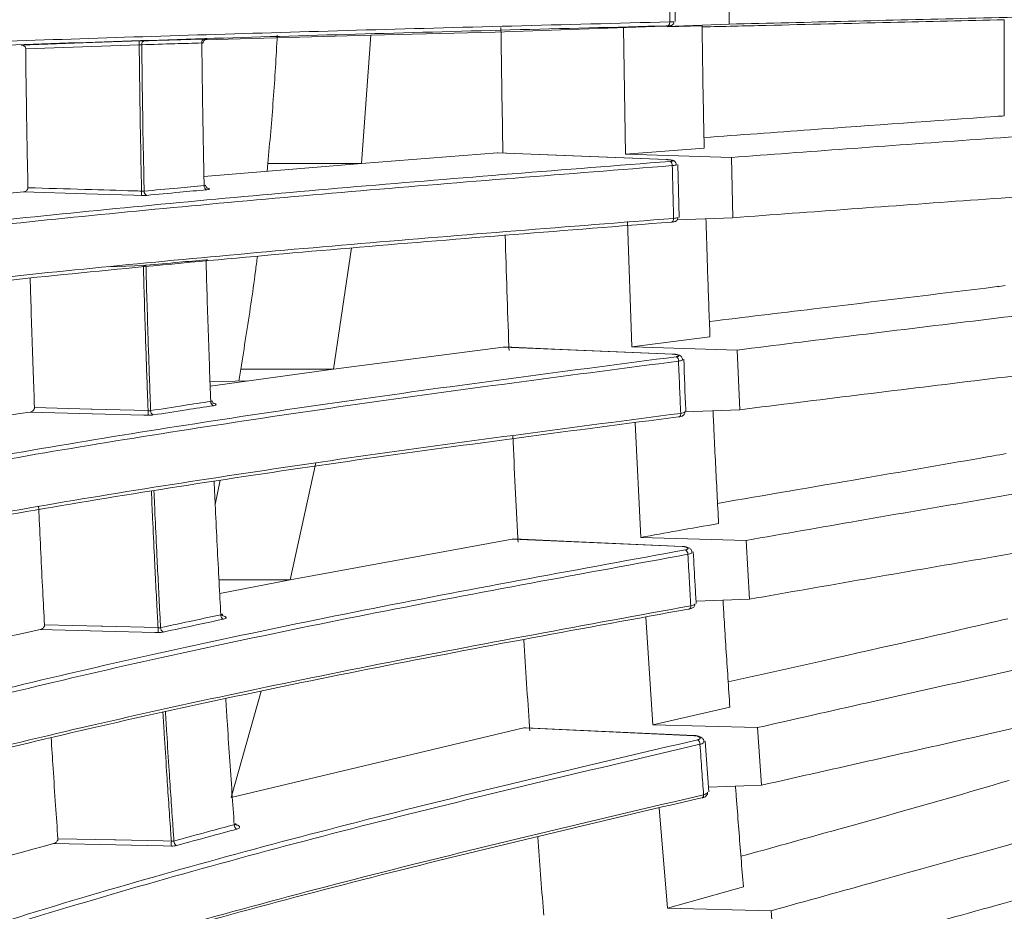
# Model space of a CAD drawing. Header units: millimetres. Extents: x 0 to 1118, y 0 to 864.
# Tile 55 of 256: x 305 to 318, y 200 to 211. Entities that reach past the tile are written whole.
import ezdxf

# ---------------------------------------------------------------- set-up
doc = ezdxf.new("R2010")
doc.units = ezdxf.units.MM

msp = doc.modelspace()

# ---------------------------------------------------------------- linework, layer by layer
at = {"color": 7, "linetype": 'Continuous', "lineweight": 15}
for p, q in [((313.5369, 211.3641), (313.5314, 212.023)), ((314.2067, 211.3329), (314.2005, 212.0824)), ((311.3115, 211.2356), (313.4025, 211.3096)), ((312.8979, 211.2874), (312.9252, 209.7253)), ((314.2067, 211.3329), (313.4239, 211.3057)), ((313.4376, 211.3008), (313.8719, 211.3115)), ((307.7134, 211.1392), (309.7723, 211.196)), ((309.6531, 209.6103), (309.7723, 211.196)), ((309.7723, 211.196), (311.3115, 211.2356)), ((313.8974, 209.7996), (312.9252, 209.7253)), ((311.3369, 209.7405), (309.6531, 209.6103)), ((311.3369, 209.7405), (311.3466, 209.7392)), ((312.9252, 209.7253), (314.2342, 209.6832)), ((314.2528, 208.9373), (314.2342, 209.6832)), ((309.6531, 209.6103), (307.705, 209.4488)), ((308.4959, 209.6099), (308.4864, 209.5135)), ((313.4328, 209.657), (313.4325, 209.6564)), ((313.5514, 209.5957), (313.5516, 209.5943)), ((313.5858, 208.9392), (313.5713, 209.5962)), ((314.2528, 208.9373), (313.5635, 208.9127)), ((312.947, 208.8907), (313.0008, 207.3398)), ((309.3093, 207.0642), (309.5316, 208.5634)), ((313.9688, 207.4628), (313.0008, 207.3398)), ((311.4107, 207.3366), (309.3093, 207.0642)), ((311.4107, 207.3366), (311.4249, 207.3354)), ((313.0008, 207.3398), (314.307, 207.2998)), ((314.3373, 206.5611), (314.307, 207.2998)), ((313.6287, 207.1843), (313.6288, 207.1824)), ((309.3093, 207.0642), (307.7817, 206.8523)), ((308.1604, 207.0637), (308.135, 206.9144)), ((307.7797, 206.9072), (308.2452, 206.9166)), ((314.3373, 206.5611), (313.6528, 206.5361)), ((313.042, 206.4006), (313.1147, 204.9813)), ((308.7735, 204.457), (309.0883, 205.9019)), ((307.9061, 205.6885), (307.8437, 205.3879)), ((311.5218, 204.9599), (308.7735, 204.457)), ((311.5218, 204.9599), (311.5404, 204.9593)), ((313.1147, 204.9813), (314.4159, 204.9436)), ((314.4567, 204.2158), (314.4159, 204.9436)), ((313.6251, 204.8693), (313.6251, 204.8693)), ((313.7438, 204.8004), (313.7439, 204.7983)), ((308.7735, 204.457), (307.8993, 204.2861)), ((314.4567, 204.2158), (313.7969, 204.1912)), ((313.1744, 203.9945), (313.2636, 202.6614)), ((308.0424, 201.7595), (308.4142, 203.0772)), ((314.2154, 202.8798), (313.2636, 202.6614)), ((311.6665, 202.6219), (308.0424, 201.7595)), ((311.6665, 202.6219), (311.6895, 202.6225)), ((313.2636, 202.6614), (314.5573, 202.6262)), ((314.6073, 201.9129), (314.5573, 202.6262)), ((313.7837, 202.5274), (313.7744, 202.5282)), ((313.7745, 202.5288), (313.7745, 202.5288)), ((313.8932, 202.4569), (313.8933, 202.4541)), ((313.9561, 201.8299), (313.9107, 202.4581)), ((314.6073, 201.9129), (313.9518, 201.8881)), ((313.9399, 201.8272), (313.9405, 201.8293)), ((313.3418, 201.6326), (313.4431, 200.3913)), ((314.3823, 200.6559), (313.4431, 200.3913)), ((313.4431, 200.3913), (314.7264, 200.3589)), ((314.7841, 199.6635), (314.7264, 200.3589))]:
    msp.add_line(p, q, dxfattribs=at)
at = {"color": 9, "linetype": 'Continuous', "lineweight": 0}
for p, q in [((313.4325, 209.6564), (311.3369, 209.7405)), ((308.4959, 209.6099), (309.6531, 209.6103)), ((306.9547, 208.3466), (306.5217, 208.3306)), ((313.5097, 207.248), (311.4107, 207.3366)), ((308.1604, 207.0637), (309.3093, 207.0642)), ((313.6247, 204.8672), (311.5218, 204.9599)), ((307.8901, 204.4564), (308.7735, 204.457)), ((313.774, 202.5256), (311.6665, 202.6219))]:
    msp.add_line(p, q, dxfattribs=at)
at = {"color": 9, "linetype": 'Continuous', "lineweight": 0, "flags": 128}
for points in [[(313.444, 211.3128), (313.4495, 211.314), (313.4547, 211.3169), (313.4595, 211.3215), (313.4637, 211.3275), (313.4671, 211.3348), (313.4696, 211.343), (313.4712, 211.352), (313.4717, 211.3613)], [(305.4406, 211.074), (306.2104, 211.1008), (306.8068, 211.1215), (306.9031, 211.1248)], [(306.9031, 211.0772), (306.2003, 211.0528), (305.4975, 211.0284)], [(306.9324, 209.2128), (306.838, 209.2156), (306.2407, 209.2334), (305.4703, 209.2564)], [(313.4913, 208.8829), (313.4968, 208.8836), (313.5021, 208.886), (313.5069, 208.8901), (313.5111, 208.8958), (313.5145, 208.9027), (313.517, 208.9108), (313.5185, 208.9197), (313.519, 208.929)], [(307.013, 206.4928), (306.9609, 206.4942), (306.3222, 206.5115), (305.552, 206.5323)], [(305.6066, 206.5876), (306.3098, 206.5686), (306.3222, 206.5683), (307.013, 206.5496)], [(313.6071, 206.5161), (313.6067, 206.5068), (313.6052, 206.4981), (313.6027, 206.4903), (313.5993, 206.4836), (313.5951, 206.4784), (313.5902, 206.4747), (313.5849, 206.4728), (313.5793, 206.4726)], [(313.6251, 204.8693), (313.625, 204.8691), (313.6247, 204.8672)], [(313.7107, 204.0935), (313.7153, 204.0948), (313.7202, 204.098), (313.7244, 204.1028), (313.7278, 204.1091), (313.7304, 204.1167), (313.7318, 204.1252), (313.7322, 204.1344)], [(307.1365, 203.804), (307.0982, 203.8049), (306.4468, 203.8207), (305.6769, 203.8394)], [(305.7309, 203.8974), (306.4337, 203.8804), (306.4468, 203.8801), (307.1365, 203.8634)], [(313.7745, 202.5288), (313.7743, 202.5282), (313.774, 202.5256)], [(305.8965, 201.2511), (306.5988, 201.2361), (306.6126, 201.2358), (307.2007, 201.2234), (307.3011, 201.2212)], [(307.3011, 201.1596), (307.2007, 201.1617), (306.6126, 201.1742), (305.8432, 201.1906)]]:
    msp.add_lwpolyline(points, dxfattribs=at)
at = {"color": 7, "linetype": 'Continuous', "lineweight": 15, "flags": 128}
for points in [[(313.4328, 209.657), (312.0627, 209.712), (311.3467, 209.7407)], [(313.51, 207.2492), (312.1399, 207.3071), (311.425, 207.3373)], [(313.51, 207.2492), (313.51, 207.2492), (313.5097, 207.248)], [(313.6251, 204.8693), (312.255, 204.9297), (311.5405, 204.9612)], [(313.7042, 204.0938), (313.7099, 204.0934), (313.7107, 204.0935)], [(313.7745, 202.5288), (312.4044, 202.5914), (311.6895, 202.6242)]]:
    msp.add_lwpolyline(points, dxfattribs=at)
at = {"color": 9, "linetype": 'Continuous', "lineweight": 0}
for centre, radius, start, end in [((307.2579, 211.101), 0.3556, 176.15747, 183.84253), ((306.9778, 211.0849), 0.0435, 105.20545, 188.68577), ((307.7209, 211.1072), 0.0435, 105.95834, 188.93323), ((313.4496, 209.5876), 0.0528, 353.63239, 62.05051), ((307.7586, 209.3307), 0.0515, 174.5666, 246.81582), ((307.4294, 209.2398), 0.4978, 176.88804, 183.11196), ((307.0151, 209.2618), 0.0513, 174.73491, 247.65965), ((313.522, 207.1671), 0.0578, 355.39137, 58.95394), ((307.8445, 206.6603), 0.0558, 176.20846, 243.74008), ((307.568, 206.5212), 0.5558, 177.06804, 182.93196), ((307.1, 206.5461), 0.0554, 176.33725, 244.61131), ((313.6324, 204.7745), 0.0629, 356.97891, 56.34359), ((307.9737, 204.0205), 0.0601, 177.75561, 240.99328), ((307.7529, 203.8337), 0.6171, 177.24192, 182.75808), ((307.2279, 203.8616), 0.0597, 177.88511, 241.87584), ((313.7772, 202.4213), 0.0679, 358.48695, 54.14413), ((308.1441, 201.4242), 0.0646, 179.25778, 238.55007), ((307.9834, 201.1904), 0.6831, 177.41432, 182.58568), ((307.3969, 201.2214), 0.064, 179.35248, 239.43342)]:
    msp.add_arc(centre, radius, start, end, dxfattribs=at)
at = {"color": 7, "linetype": 'Continuous', "lineweight": 15}
msp.add_arc((313.8561, 201.789), 0.0352, 295.98594, 10.53739, dxfattribs=at)
at = {"color": 9, "linetype": 'Continuous', "lineweight": 0}
for points, knots in [([(313.4717, 211.3613), (313.4706, 211.4698), (313.4684, 211.6884), (313.467, 211.9071), (313.4662, 212.0173)], [0, 0, 0, 0, 0.496118, 1, 1, 1, 1]), ([(313.4025, 211.3096), (313.4053, 211.3097), (313.4166, 211.3101), (313.4356, 211.3109), (313.456, 211.3118), (313.47, 211.3126), (313.4761, 211.3131), (313.4735, 211.3133), (313.463, 211.3133), (313.4503, 211.313), (313.444, 211.3128)], [0, 0, 0, 0, 0.0460395, 0.1824109, 0.3189897, 0.4555321, 0.591917, 0.728057, 0.8640132, 1, 1, 1, 1]), ([(313.4717, 211.3613), (313.4822, 211.3617), (313.5031, 211.3624), (313.5206, 211.3632), (313.5215, 211.3635), (313.5219, 211.3636)], [0, 0, 0, 0, 0.3579326, 0.7157433, 1, 1, 1, 1]), ([(307.7303, 211.1496), (307.7349, 211.1497), (307.7442, 211.1499), (307.7439, 211.1496), (307.7346, 211.1491), (307.7212, 211.1485), (307.7152, 211.1483)], [0, 0, 0, 0, 0.2626828, 0.5260263, 0.7897753, 1, 1, 1, 1]), ([(306.9031, 211.0772), (306.909, 211.0775), (306.9206, 211.0781), (306.93, 211.0782), (306.9347, 211.0783)], [0, 0, 0, 0, 0.5000539, 1, 1, 1, 1]), ([(306.9324, 209.2669), (306.9311, 209.3271), (306.9247, 209.6268), (306.9164, 210.0868), (306.9083, 210.6302), (306.9048, 210.9338), (306.9031, 211.0772)], [0, 0, 0, 0, 0.0999378, 0.497666, 0.7626514, 1, 1, 1, 1]), ([(307.6779, 211.1005), (307.5669, 211.0972), (307.3178, 211.0899), (307.0713, 211.0824), (306.9347, 211.0783)], [0, 0, 0, 0, 0.4457788, 1, 1, 1, 1]), ([(306.9347, 211.0783), (306.9364, 210.9349), (306.9399, 210.6314), (306.948, 210.0883), (306.9563, 209.6278), (306.9627, 209.3274), (306.964, 209.2665)], [0, 0, 0, 0, 0.23714267, 0.50176965, 0.8989603, 1, 1, 1, 1]), ([(313.4744, 209.6343), (313.4766, 209.6345), (313.4853, 209.6352), (313.4975, 209.6372), (313.5057, 209.6406), (313.5052, 209.6446), (313.4963, 209.6486), (313.4799, 209.6521), (313.4578, 209.655), (313.441, 209.6559), (313.4325, 209.6564)], [0, 0, 0, 0, 0.0443143, 0.1801216, 0.3163904, 0.4530549, 0.5899635, 0.7267822, 0.8633957, 1, 1, 1, 1]), ([(313.5516, 209.5943), (313.552, 209.5934), (313.5532, 209.5907), (313.5401, 209.5866), (313.5204, 209.5834), (313.5058, 209.5821), (313.5022, 209.5817)], [0, 0, 0, 0, 0.1679395, 0.5261733, 0.8834513, 1, 1, 1, 1]), ([(313.519, 208.929), (313.5161, 209.035), (313.5101, 209.2524), (313.5049, 209.4702), (313.5022, 209.5817)], [0, 0, 0, 0, 0.4876599, 1, 1, 1, 1]), ([(305.5257, 209.3087), (305.7601, 209.3017), (305.9984, 209.2946), (306.4359, 209.2816), (306.6703, 209.2747), (306.9009, 209.2678), (306.9324, 209.2669)], [0, 0, 0, 0, 0.4999998, 0.5082889, 0.9328933, 1, 1, 1, 1]), ([(306.964, 209.2665), (307.101, 209.2794), (307.3474, 209.3026), (307.5966, 209.3254), (307.7073, 209.3356)], [0, 0, 0, 0, 0.5556479, 1, 1, 1, 1]), ([(307.7487, 209.3032), (307.7525, 209.3025), (307.7639, 209.3003), (307.7727, 209.2959), (307.7736, 209.2909), (307.7626, 209.2865), (307.748, 209.2843), (307.739, 209.2835), (307.7383, 209.2834)], [0, 0, 0, 0, 0.1092002, 0.3282407, 0.5469259, 0.7649669, 0.9823993, 1, 1, 1, 1]), ([(306.9324, 209.2669), (306.9383, 209.2665), (306.9499, 209.2657), (306.9594, 209.2662), (306.964, 209.2665)], [0, 0, 0, 0, 0.50762, 1, 1, 1, 1]), ([(306.9324, 209.2128), (306.9328, 209.2128), (306.9445, 209.2125), (306.9679, 209.2123), (306.9863, 209.2136), (306.9956, 209.2143)], [0, 0, 0, 0, 0.0209017, 0.5071981, 1, 1, 1, 1]), ([(313.519, 208.929), (313.5295, 208.9301), (313.5504, 208.9323), (313.5683, 208.9359), (313.5691, 208.938), (313.5695, 208.939)], [0, 0, 0, 0, 0.3461281, 0.6921173, 1, 1, 1, 1]), ([(306.9547, 208.3466), (306.9605, 208.3469), (306.9722, 208.3474), (306.9816, 208.3479), (306.9863, 208.3481)], [0, 0, 0, 0, 0.4998517, 1, 1, 1, 1]), ([(307.013, 206.5496), (307.0107, 206.6102), (306.9995, 206.9077), (306.9838, 207.3642), (306.967, 207.903), (306.9586, 208.2042), (306.9547, 208.3466)], [0, 0, 0, 0, 0.1014101, 0.4984392, 0.7629562, 1, 1, 1, 1]), ([(307.7303, 208.4159), (307.619, 208.4059), (307.3696, 208.3835), (307.1229, 208.3607), (306.9863, 208.3481)], [0, 0, 0, 0, 0.4463748, 1, 1, 1, 1]), ([(306.9863, 208.3481), (306.9903, 208.2061), (306.9986, 207.9052), (307.0154, 207.367), (307.0311, 206.9097), (307.0423, 206.6112), (307.0447, 206.5496)], [0, 0, 0, 0, 0.2362801, 0.5004408, 0.8969364, 1, 1, 1, 1]), ([(313.5518, 207.2167), (313.5539, 207.217), (313.5626, 207.2182), (313.5747, 207.2212), (313.5829, 207.2263), (313.5825, 207.232), (313.5736, 207.2377), (313.5571, 207.2426), (313.535, 207.2464), (313.5181, 207.2475), (313.5097, 207.248)], [0, 0, 0, 0, 0.0429916, 0.1786692, 0.3148258, 0.4515703, 0.5887556, 0.7259722, 0.863008, 1, 1, 1, 1]), ([(313.6288, 207.1824), (313.6292, 207.181), (313.6305, 207.1769), (313.6173, 207.1703), (313.5976, 207.1652), (313.5832, 207.163), (313.5797, 207.1625)], [0, 0, 0, 0, 0.1742298, 0.531345, 0.8872457, 1, 1, 1, 1]), ([(313.6071, 206.5161), (313.6026, 206.6194), (313.5931, 206.8345), (313.5843, 207.0503), (313.5797, 207.1625)], [0, 0, 0, 0, 0.4799157, 1, 1, 1, 1]), ([(307.0447, 206.5496), (307.1819, 206.571), (307.4287, 206.6094), (307.6781, 206.6472), (307.7888, 206.664)], [0, 0, 0, 0, 0.5562039, 1, 1, 1, 1]), ([(307.8277, 206.6404), (307.8324, 206.6391), (307.8448, 206.6358), (307.8542, 206.6293), (307.855, 206.6219), (307.844, 206.6153), (307.8295, 206.6118), (307.8204, 206.6104), (307.8198, 206.6103)], [0, 0, 0, 0, 0.1309777, 0.345173, 0.5587224, 0.7713745, 0.9833404, 1, 1, 1, 1]), ([(307.013, 206.5496), (307.0189, 206.5492), (307.0306, 206.5484), (307.04, 206.5492), (307.0447, 206.5496)], [0, 0, 0, 0, 0.50939916, 1, 1, 1, 1]), ([(307.013, 206.4928), (307.0135, 206.4928), (307.0252, 206.4925), (307.0486, 206.4927), (307.067, 206.4949), (307.0762, 206.496)], [0, 0, 0, 0, 0.0211219, 0.5086219, 1, 1, 1, 1]), ([(307.8198, 206.6103), (307.7092, 206.5935), (307.46, 206.5557), (307.2134, 206.5173), (307.0762, 206.496)], [0, 0, 0, 0, 0.4438025, 1, 1, 1, 1]), ([(313.6071, 206.5161), (313.6176, 206.5179), (313.6385, 206.5215), (313.6561, 206.5278), (313.6569, 206.5318), (313.6573, 206.5336)], [0, 0, 0, 0, 0.3500148, 0.6998897, 1, 1, 1, 1]), ([(307.1365, 203.8634), (307.1333, 203.9226), (307.1175, 204.2157), (307.0947, 204.6661), (307.0707, 205.1705), (307.0587, 205.4404), (307.0538, 205.5531)], [0, 0, 0, 0, 0.1056035, 0.5228986, 0.8009111, 1, 1, 1, 1]), ([(307.0853, 205.5581), (307.0902, 205.4451), (307.1022, 205.1749), (307.1262, 204.6702), (307.1491, 204.2187), (307.1649, 203.9244), (307.1682, 203.8638)], [0, 0, 0, 0, 0.19922199, 0.47634301, 0.89230071, 1, 1, 1, 1]), ([(313.6672, 204.8268), (313.6692, 204.8272), (313.6778, 204.8288), (313.6898, 204.8329), (313.6981, 204.8396), (313.6977, 204.8471), (313.6888, 204.8544), (313.6722, 204.8606), (313.6501, 204.8654), (313.6331, 204.8666), (313.6247, 204.8672)], [0, 0, 0, 0, 0.0412812, 0.1768359, 0.3129555, 0.4498102, 0.5872975, 0.7250058, 0.8624895, 1, 1, 1, 1]), ([(313.7439, 204.7983), (313.7443, 204.7964), (313.7456, 204.7908), (313.7323, 204.7818), (313.7128, 204.7749), (313.6985, 204.7719), (313.6951, 204.7712)], [0, 0, 0, 0, 0.181188, 0.5373076, 0.8920575, 1, 1, 1, 1]), ([(313.7322, 204.1344), (313.7262, 204.2346), (313.7136, 204.4465), (313.7015, 204.6591), (313.6951, 204.7712)], [0, 0, 0, 0, 0.4730793, 1, 1, 1, 1]), ([(313.7322, 204.1344), (313.7427, 204.1369), (313.7635, 204.1419), (313.7815, 204.1512), (313.7821, 204.1573), (313.7824, 204.1603)], [0, 0, 0, 0, 0.3371776, 0.6742948, 1, 1, 1, 1]), ([(307.1682, 203.8638), (307.3058, 203.8935), (307.5531, 203.9469), (307.8029, 203.9995), (307.9136, 204.0228)], [0, 0, 0, 0, 0.5567258, 1, 1, 1, 1]), ([(307.9445, 203.9679), (307.8339, 203.9446), (307.5843, 203.892), (307.3372, 203.8387), (307.1997, 203.809)], [0, 0, 0, 0, 0.4432798, 1, 1, 1, 1]), ([(307.9146, 204.0166), (307.9147, 204.0166), (307.9259, 204.0156), (307.9451, 204.0108), (307.9674, 204.0028), (307.9792, 203.9932), (307.9797, 203.9835), (307.9687, 203.9748), (307.9542, 203.97), (307.9452, 203.9681), (307.9445, 203.9679)], [0, 0, 0, 0, 0.0020393, 0.1670694, 0.3322933, 0.497234, 0.6614519, 0.8248069, 0.9875419, 1, 1, 1, 1]), ([(307.1365, 203.8634), (307.1424, 203.8629), (307.1541, 203.862), (307.1636, 203.8632), (307.1682, 203.8638)], [0, 0, 0, 0, 0.5110777, 1, 1, 1, 1]), ([(307.1365, 203.804), (307.137, 203.804), (307.1487, 203.8037), (307.1721, 203.8043), (307.1905, 203.8074), (307.1997, 203.809)], [0, 0, 0, 0, 0.0210221, 0.5099892, 1, 1, 1, 1]), ([(307.3011, 201.2212), (307.297, 201.279), (307.2768, 201.5663), (307.2471, 202.0085), (307.2168, 202.4824), (307.2021, 202.7258), (307.1967, 202.8145)], [0, 0, 0, 0, 0.1094754, 0.544404, 0.834159, 1, 1, 1, 1]), ([(307.2281, 202.8214), (307.2335, 202.7322), (307.2483, 202.4882), (307.2786, 202.0139), (307.3084, 201.5703), (307.3287, 201.2815), (307.3329, 201.2221)], [0, 0, 0, 0, 0.1663233, 0.4548391, 0.8879065, 1, 1, 1, 1]), ([(313.8169, 202.4764), (313.8188, 202.4769), (313.8272, 202.4789), (313.8392, 202.484), (313.8475, 202.4923), (313.8472, 202.5014), (313.8382, 202.5103), (313.8217, 202.5179), (313.7995, 202.5236), (313.7825, 202.5249), (313.774, 202.5256)], [0, 0, 0, 0, 0.0390672, 0.1745896, 0.3107129, 0.4477526, 0.5856066, 0.7238503, 0.8618971, 1, 1, 1, 1]), ([(313.8933, 202.4541), (313.8938, 202.4515), (313.8951, 202.4443), (313.8817, 202.4329), (313.8622, 202.4242), (313.8482, 202.4204), (313.845, 202.4195)], [0, 0, 0, 0, 0.19354881, 0.54689567, 0.89872885, 1, 1, 1, 1]), ([(313.8907, 201.7954), (313.8835, 201.8924), (313.868, 202.0999), (313.853, 202.3084), (313.845, 202.4195)], [0, 0, 0, 0, 0.4672165, 1, 1, 1, 1]), ([(313.8907, 201.7954), (313.9011, 201.7986), (313.9218, 201.8051), (313.939, 201.8165), (313.9396, 201.8239), (313.9399, 201.8272)], [0, 0, 0, 0, 0.3553621, 0.710711, 1, 1, 1, 1]), ([(307.3329, 201.2221), (307.4709, 201.26), (307.7186, 201.3281), (307.9688, 201.3953), (308.0795, 201.425)], [0, 0, 0, 0, 0.5572022, 1, 1, 1, 1]), ([(308.1085, 201.4222), (308.109, 201.4221), (308.1192, 201.4196), (308.1328, 201.4121), (308.1453, 201.4006), (308.1455, 201.3886), (308.1346, 201.3777), (308.12, 201.3717), (308.1111, 201.3692), (308.1104, 201.3691)], [0, 0, 0, 0, 0.0095728, 0.2066455, 0.403136, 0.5984228, 0.7924437, 0.9856543, 1, 1, 1, 1]), ([(308.1104, 201.3691), (307.9997, 201.3393), (307.7498, 201.2722), (307.5022, 201.2042), (307.3643, 201.1663)], [0, 0, 0, 0, 0.442806, 1, 1, 1, 1]), ([(307.3011, 201.2212), (307.307, 201.2207), (307.3187, 201.2198), (307.3282, 201.2214), (307.3329, 201.2221)], [0, 0, 0, 0, 0.5127721, 1, 1, 1, 1]), ([(307.3011, 201.1596), (307.3015, 201.1596), (307.3133, 201.1594), (307.3367, 201.1602), (307.3551, 201.1643), (307.3643, 201.1663)], [0, 0, 0, 0, 0.0207001, 0.5112515, 1, 1, 1, 1])]:
    msp.add_open_spline(points, degree=3, knots=knots, dxfattribs=at)
at = {"color": 7, "linetype": 'Continuous', "lineweight": 15}
for points, knots in [([(313.8721, 211.2986), (314.1366, 211.3051), (314.9117, 211.3238), (316.1621, 211.3535), (317.1419, 211.377), (317.6097, 211.3883)], [0, 0, 0, 0, 0.2130828, 0.624304, 1, 1, 1, 1]), ([(320.2419, 211.4788), (319.73, 211.4665), (318.7063, 211.4419), (316.6819, 211.3939), (315.1904, 211.3571), (314.2067, 211.3329)], [0, 0, 0, 0, 0.2539833, 0.5079619, 1, 1, 1, 1]), ([(317.6097, 211.3883), (317.6098, 211.3323), (317.6102, 211.1626), (317.6108, 210.8793), (317.6118, 210.5384), (317.6125, 210.3115), (317.6129, 210.198)], [0, 0, 0, 0, 0.1408726, 0.4272485, 0.7136243, 1, 1, 1, 1]), ([(313.444, 211.3128), (312.1426, 211.2789), (310.1877, 211.228), (307.7045, 211.1545), (305.904, 211.0968), (304.19, 211.0361), (302.5763, 210.9713), (301.0968, 210.9019), (299.9964, 210.8376), (299.2202, 210.781), (298.899, 210.7493), (298.7379, 210.7334)], [0, 0, 0, 0, 0.2162473, 0.3248467, 0.4334336, 0.5417683, 0.6500732, 0.7609335, 0.871709, 0.9356461, 1, 1, 1, 1]), ([(298.7837, 210.7828), (298.9432, 210.7986), (299.2634, 210.8302), (300.0283, 210.886), (301.1034, 210.9491), (302.5608, 211.018), (304.1812, 211.0833), (305.9191, 211.145), (307.7276, 211.203), (310.2085, 211.2763), (312.1651, 211.3273), (313.4717, 211.3613)], [0, 0, 0, 0, 0.0638285, 0.1281097, 0.2360126, 0.343993, 0.4551207, 0.5662818, 0.6744233, 0.7825774, 1, 1, 1, 1]), ([(311.3808, 211.2903), (311.3881, 210.775), (311.3954, 210.2572), (311.4067, 209.7408), (311.4067, 209.7383)], [0, 0, 0, 0, 0.9951649, 1, 1, 1, 1]), ([(313.4294, 211.3106), (313.4308, 211.3107), (313.4415, 211.3111), (313.4578, 211.3118), (313.4721, 211.3128), (313.4764, 211.3129), (313.4832, 211.314), (313.4899, 211.3157), (313.4999, 211.3202), (313.5118, 211.3297), (313.5204, 211.3449), (313.5242, 211.3575), (313.523, 211.3636), (313.5229, 211.3638)], [0, 0, 0, 0, 0.0277009, 0.21438, 0.4055673, 0.5205382, 0.5485495, 0.591211, 0.6572887, 0.761022, 0.8796434, 0.9959489, 1, 1, 1, 1]), ([(313.5219, 211.3636), (313.5223, 211.3636), (313.5238, 211.3638), (313.5203, 211.3638), (313.5178, 211.3638)], [0, 0, 0, 0, 0.2915264, 1, 1, 1, 1]), ([(313.8719, 211.3115), (313.8735, 211.1851), (313.8766, 210.9324), (313.8844, 210.4282), (313.8922, 210.0509), (313.8974, 209.7996)], [0, 0, 0, 0, 0.25039198, 0.50078397, 1, 1, 1, 1]), ([(306.9664, 211.1269), (306.9661, 211.1269), (306.9575, 211.1266), (306.9374, 211.126), (306.9147, 211.1252), (306.9031, 211.1248)], [0, 0, 0, 0, 0.0157867, 0.5001175, 1, 1, 1, 1]), ([(306.9664, 211.1269), (307.1028, 211.131), (307.3491, 211.1384), (307.598, 211.1458), (307.7089, 211.149)], [0, 0, 0, 0, 0.5542105, 1, 1, 1, 1]), ([(307.6957, 211.0993), (307.6955, 211.1003), (307.6945, 211.1072), (307.6983, 211.1188), (307.7056, 211.1313), (307.7144, 211.1396), (307.7229, 211.1448), (307.7302, 211.1476), (307.7355, 211.1488), (307.7382, 211.1492), (307.7394, 211.1494), (307.7401, 211.1495), (307.7401, 211.1495), (307.7401, 211.1495)], [0, 0, 0, 0, 0.0372114, 0.2530896, 0.4248631, 0.5692521, 0.6904189, 0.7880635, 0.8561493, 0.8913623, 0.9189024, 0.9544676, 1, 1, 1, 1]), ([(307.7089, 211.149), (307.7177, 211.1493), (307.7264, 211.1495), (307.7303, 211.1496), (307.7303, 211.1496)], [0, 0, 0, 0, 0.9987029, 1, 1, 1, 1]), ([(308.6122, 211.1958), (308.6051, 211.063), (308.5908, 210.7975), (308.5551, 210.2686), (308.5196, 209.8731), (308.4959, 209.6099)], [0, 0, 0, 0, 0.2508164, 0.5016326, 1, 1, 1, 1]), ([(305.4975, 211.0284), (305.4971, 211.0325), (305.4963, 211.0407), (305.4902, 211.0526), (305.4786, 211.0646), (305.4611, 211.0729), (305.4473, 211.0737), (305.4406, 211.074)], [0, 0, 0, 0, 0.1262026, 0.2517101, 0.4379271, 0.7237705, 1, 1, 1, 1]), ([(305.5257, 209.3087), (305.5227, 209.4522), (305.5164, 209.755), (305.5084, 210.2177), (305.502, 210.6474), (305.4988, 210.9177), (305.4975, 211.0284)], [0, 0, 0, 0, 0.2507572, 0.5290034, 0.8072497, 1, 1, 1, 1]), ([(307.7073, 209.3356), (307.7044, 209.4733), (307.6981, 209.7658), (307.6901, 210.2137), (307.6831, 210.6643), (307.6796, 210.96), (307.6779, 211.1005)], [0, 0, 0, 0, 0.23438078, 0.49799083, 0.76162119, 1, 1, 1, 1]), ([(307.6779, 211.1005), (307.6818, 211.1004), (307.6895, 211.1004), (307.6949, 211.0999), (307.6946, 211.0994), (307.6945, 211.0992)], [0, 0, 0, 0, 0.3924766, 0.7854833, 1, 1, 1, 1]), ([(317.6129, 210.198), (317.5795, 210.1955), (316.7829, 210.1375), (315.5383, 210.0489), (314.3342, 209.9617), (313.8949, 209.9299)], [0, 0, 0, 0, 0.02708399, 0.64507352, 1, 1, 1, 1]), ([(314.2342, 209.6832), (314.7077, 209.7186), (315.686, 209.7916), (317.6936, 209.9367), (319.2245, 210.047), (320.2446, 210.1204)], [0, 0, 0, 0, 0.2383378, 0.4924493, 1, 1, 1, 1]), ([(298.7295, 207.8864), (298.8845, 207.9334), (299.2088, 208.0318), (299.9912, 208.2025), (301.0895, 208.3952), (302.5521, 208.6021), (304.1765, 208.7986), (305.9174, 208.9838), (307.7281, 209.158), (310.2106, 209.3786), (312.1676, 209.5319), (313.4744, 209.6343)], [0, 0, 0, 0, 0.0630184, 0.131895, 0.2393905, 0.3469622, 0.4576331, 0.5683366, 0.6759709, 0.783617, 1, 1, 1, 1]), ([(313.5022, 209.5817), (312.2023, 209.4799), (310.2497, 209.327), (307.7683, 209.1065), (305.9692, 208.9334), (304.2566, 208.7514), (302.6438, 208.5572), (301.164, 208.3492), (300.0446, 208.1534), (299.2388, 207.9773), (298.903, 207.8751), (298.7344, 207.8238)], [0, 0, 0, 0, 0.2143842, 0.3220392, 0.4296816, 0.5369852, 0.6442598, 0.7540352, 0.8637273, 0.9316069, 1, 1, 1, 1]), ([(313.5523, 209.5943), (313.5523, 209.5988), (313.5522, 209.6089), (313.545, 209.6224), (313.5353, 209.6333), (313.5243, 209.6407), (313.5108, 209.6465), (313.4919, 209.6513), (313.4629, 209.6552), (313.4379, 209.657), (313.4261, 209.6572), (313.4251, 209.6572)], [0, 0, 0, 0, 0.0764064, 0.1720145, 0.2562454, 0.3372202, 0.4251871, 0.586652, 0.7990393, 0.9843107, 1, 1, 1, 1]), ([(305.4703, 209.2564), (305.4802, 209.2584), (305.4953, 209.2614), (305.5122, 209.2748), (305.5208, 209.2867), (305.5252, 209.2983), (305.5255, 209.3055), (305.5257, 209.3087)], [0, 0, 0, 0, 0.4070361, 0.6146086, 0.7785704, 0.9011457, 1, 1, 1, 1]), ([(307.7073, 209.3356), (307.7114, 209.3361), (307.7193, 209.3371), (307.7245, 209.3394), (307.724, 209.3411), (307.7238, 209.3416)], [0, 0, 0, 0, 0.4233053, 0.8170572, 1, 1, 1, 1]), ([(307.7485, 209.302), (307.7485, 209.302), (307.7485, 209.302), (307.7451, 209.3037), (307.738, 209.3088), (307.7296, 209.3196), (307.7244, 209.332), (307.7251, 209.3397), (307.7252, 209.3416)], [0, 0, 0, 0, 0.1047135, 0.2354979, 0.3924488, 0.6377792, 0.9118701, 1, 1, 1, 1]), ([(320.2469, 209.3746), (319.7392, 209.3376), (318.724, 209.2636), (316.7136, 209.1197), (315.2308, 209.0098), (314.2528, 208.9373)], [0, 0, 0, 0, 0.2539971, 0.5079894, 1, 1, 1, 1]), ([(305.4703, 209.2564), (304.7882, 209.1936), (303.9015, 209.1121), (303.0843, 209.0231), (302.8956, 209.0025)], [0, 0, 0, 0, 0.769141, 1, 1, 1, 1]), ([(307.7383, 209.2834), (307.6277, 209.2732), (307.3787, 209.2504), (307.1324, 209.2272), (306.9956, 209.2143)], [0, 0, 0, 0, 0.4443637, 1, 1, 1, 1]), ([(298.7106, 207.1643), (298.8812, 207.2168), (299.2237, 207.3225), (300.0351, 207.4996), (301.1427, 207.6933), (302.6046, 207.8996), (304.2276, 208.0954), (305.9671, 208.2801), (307.7765, 208.4538), (310.2578, 208.6738), (312.2132, 208.8268), (313.519, 208.929)], [0, 0, 0, 0, 0.0697582, 0.1401372, 0.2465695, 0.3530772, 0.4626401, 0.5722353, 0.6788999, 0.7855763, 1, 1, 1, 1]), ([(313.4927, 208.883), (313.4952, 208.8831), (313.5073, 208.8839), (313.5194, 208.8855), (313.5311, 208.8875), (313.5434, 208.8922), (313.5542, 208.8996), (313.5639, 208.9112), (313.5701, 208.9252), (313.5697, 208.9349), (313.5695, 208.9387)], [0, 0, 0, 0, 0.0643415, 0.3150946, 0.4730364, 0.5626807, 0.6608633, 0.777726, 0.9121342, 1, 1, 1, 1]), ([(313.4913, 208.8829), (312.1906, 208.7811), (310.2368, 208.6282), (307.7532, 208.408), (305.9517, 208.2352), (304.2359, 208.0532), (302.6194, 207.8593), (301.1356, 207.6515), (300.0041, 207.4543), (299.1894, 207.2769), (298.852, 207.1731), (298.6859, 207.122)], [0, 0, 0, 0, 0.2138762, 0.3212704, 0.4286524, 0.5357967, 0.642912, 0.7525138, 0.8620328, 0.9321104, 1, 1, 1, 1]), ([(313.9197, 208.9254), (313.9229, 208.8127), (313.9299, 208.5745), (313.9456, 208.0865), (313.9595, 207.7122), (313.9688, 207.4628)], [0, 0, 0, 0, 0.2305537, 0.4873004, 1, 1, 1, 1]), ([(311.4339, 208.7173), (311.4481, 208.2592), (311.4629, 207.7835), (311.4814, 207.3105), (311.4821, 207.2931)], [0, 0, 0, 0, 0.9631108, 1, 1, 1, 1]), ([(308.3661, 208.4601), (308.3583, 208.3981), (308.3333, 208.2009), (308.268, 207.7349), (308.2034, 207.332), (308.1604, 207.0637)], [0, 0, 0, 0, 0.1328095, 0.42258099, 1, 1, 1, 1]), ([(307.7303, 208.4159), (307.7342, 208.4161), (307.7419, 208.4165), (307.7474, 208.4169), (307.7471, 208.4169), (307.747, 208.417)], [0, 0, 0, 0, 0.3914141, 0.7833916, 1, 1, 1, 1]), ([(307.7888, 206.664), (307.7836, 206.8009), (307.7725, 207.091), (307.7571, 207.5354), (307.7427, 207.9824), (307.7343, 208.2762), (307.7303, 208.4159)], [0, 0, 0, 0, 0.2351491, 0.4983005, 0.7614712, 1, 1, 1, 1]), ([(305.6066, 206.5876), (305.6013, 206.7296), (305.5902, 207.0292), (305.5747, 207.4875), (305.5624, 207.8796), (305.5557, 208.1139), (305.5536, 208.1898)], [0, 0, 0, 0, 0.2666073, 0.5625004, 0.8583935, 1, 1, 1, 1]), ([(317.623, 208.0965), (317.5902, 208.0925), (316.8047, 207.9956), (315.5796, 207.8487), (314.3923, 207.7046), (313.9619, 207.6524)], [0, 0, 0, 0, 0.027021, 0.6473403, 1, 1, 1, 1]), ([(314.307, 207.2998), (314.7759, 207.3582), (315.7447, 207.479), (317.7324, 207.7196), (319.2443, 207.9035), (320.2521, 208.0261)], [0, 0, 0, 0, 0.2381963, 0.4922159, 1, 1, 1, 1]), ([(313.6296, 207.1824), (313.6297, 207.1857), (313.6299, 207.1951), (313.6231, 207.2091), (313.6124, 207.2219), (313.5988, 207.2313), (313.5773, 207.2405), (313.5463, 207.2467), (313.5156, 207.2494), (313.5021, 207.2494), (313.5007, 207.2494)], [0, 0, 0, 0, 0.0565475, 0.1647704, 0.2625148, 0.3615151, 0.495607, 0.7726288, 0.9772818, 1, 1, 1, 1]), ([(320.2556, 207.2875), (319.7558, 207.2257), (318.756, 207.102), (316.7713, 206.8629), (315.3046, 206.681), (314.3373, 206.5611)], [0, 0, 0, 0, 0.2540256, 0.5080427, 1, 1, 1, 1]), ([(298.6089, 204.2294), (298.7815, 204.3228), (299.1405, 204.5172), (300.0026, 204.8287), (301.156, 205.1613), (302.6259, 205.504), (304.2544, 205.8293), (305.9975, 206.1363), (307.8093, 206.4251), (310.292, 206.7913), (312.2467, 207.0464), (313.5518, 207.2167)], [0, 0, 0, 0, 0.0730812, 0.1520418, 0.2570722, 0.3621755, 0.4702236, 0.5783028, 0.6834637, 0.7886359, 1, 1, 1, 1]), ([(313.5797, 207.1625), (312.2811, 206.9931), (310.3307, 206.7386), (307.8491, 206.3727), (306.0487, 206.0856), (304.3332, 205.7838), (302.7162, 205.4622), (301.2298, 205.1178), (300.0572, 204.7809), (299.1727, 204.4605), (298.8034, 204.2602), (298.6178, 204.1596)], [0, 0, 0, 0, 0.20953399, 0.31473016, 0.41991453, 0.52478655, 0.62963101, 0.73685172, 0.843993, 0.92158665, 1, 1, 1, 1]), ([(313.671, 206.534), (313.6706, 206.5432), (313.6601, 206.7583), (313.6527, 206.9763), (313.6457, 207.1849)], [0, 0, 0, 0, 0.0431223, 1, 1, 1, 1]), ([(307.7888, 206.664), (307.7929, 206.6647), (307.8008, 206.6662), (307.806, 206.6694), (307.8055, 206.6717), (307.8053, 206.6724)], [0, 0, 0, 0, 0.4193136, 0.8102365, 1, 1, 1, 1]), ([(307.8241, 206.6389), (307.824, 206.6389), (307.8239, 206.6389), (307.8195, 206.6419), (307.8119, 206.6505), (307.8061, 206.6622), (307.8067, 206.6703), (307.8068, 206.6724)], [0, 0, 0, 0, 0.137811, 0.3099686, 0.5524892, 0.8872085, 1, 1, 1, 1]), ([(298.5818, 203.4898), (298.7694, 203.5941), (299.1471, 203.8041), (300.0473, 204.1299), (301.2172, 204.4657), (302.6874, 204.8073), (304.3153, 205.1316), (306.0575, 205.4377), (307.8683, 205.7259), (310.3502, 206.0914), (312.3031, 206.3461), (313.6071, 206.5161)], [0, 0, 0, 0, 0.0805339, 0.1621165, 0.2658609, 0.3696772, 0.4763811, 0.5831155, 0.68708, 0.7910559, 1, 1, 1, 1]), ([(305.552, 206.5323), (304.8687, 206.4281), (303.976, 206.2919), (303.1524, 206.1433), (302.9592, 206.1085)], [0, 0, 0, 0, 0.76548384, 1, 1, 1, 1]), ([(305.552, 206.5323), (305.5619, 206.5349), (305.5768, 206.5388), (305.5935, 206.553), (305.6019, 206.5652), (305.6063, 206.5771), (305.6065, 206.5843), (305.6066, 206.5876)], [0, 0, 0, 0, 0.4069171, 0.6120733, 0.7751876, 0.8974274, 1, 1, 1, 1]), ([(313.5832, 206.4727), (313.5859, 206.473), (313.6003, 206.4746), (313.6145, 206.4777), (313.6346, 206.4861), (313.649, 206.4997), (313.6575, 206.5163), (313.6577, 206.5277), (313.6578, 206.5331)], [0, 0, 0, 0, 0.0712342, 0.3815588, 0.5604523, 0.7253751, 0.8703076, 1, 1, 1, 1]), ([(314.0071, 206.5491), (314.0114, 206.4535), (314.0213, 206.2336), (314.0437, 205.7673), (314.0632, 205.3982), (314.0761, 205.1524)], [0, 0, 0, 0, 0.2043711, 0.4704123, 1, 1, 1, 1]), ([(313.5793, 206.4726), (312.2801, 206.3032), (310.3287, 206.0486), (307.8446, 205.683), (306.0415, 205.3962), (304.3224, 205.0946), (302.701, 204.7732), (301.2095, 204.4292), (300.018, 204.0882), (299.1202, 203.7647), (298.7513, 203.5605), (298.5714, 203.4608)], [0, 0, 0, 0, 0.20887908, 0.31373827, 0.4185859, 0.52322226, 0.62783104, 0.73479371, 0.84167791, 0.92276925, 1, 1, 1, 1]), ([(311.5281, 206.2375), (311.548, 205.8146), (311.5687, 205.3744), (311.5925, 204.9377), (311.5934, 204.9205)], [0, 0, 0, 0, 0.9606022, 1, 1, 1, 1]), ([(317.6373, 206.0185), (317.5313, 205.9998), (316.9335, 205.8944), (315.7396, 205.6896), (314.6533, 205.5029), (314.0633, 205.4016)], [0, 0, 0, 0, 0.0896391, 0.5055767, 1, 1, 1, 1]), ([(314.4159, 204.9436), (314.8781, 205.0246), (315.8334, 205.192), (317.791, 205.5263), (319.2741, 205.7839), (320.2627, 205.9555)], [0, 0, 0, 0, 0.23817541, 0.49221166, 1, 1, 1, 1]), ([(307.9136, 204.0228), (307.9062, 204.1571), (307.8906, 204.4427), (307.868, 204.8809), (307.8476, 205.298), (307.8355, 205.5638), (307.8304, 205.677)], [0, 0, 0, 0, 0.24462009, 0.52007551, 0.79555139, 1, 1, 1, 1]), ([(305.7309, 203.8974), (305.7234, 204.0376), (305.7075, 204.3333), (305.6848, 204.7861), (305.6681, 205.1343), (305.6594, 205.3266), (305.6578, 205.362)], [0, 0, 0, 0, 0.28815784, 0.60794498, 0.92773252, 1, 1, 1, 1]), ([(314.0761, 205.1524), (313.9059, 205.1223), (313.5847, 205.0655), (313.2649, 205.0082), (313.1147, 204.9813)], [0, 0, 0, 0, 0.5300027, 1, 1, 1, 1]), ([(320.267, 205.2278), (319.778, 205.141), (318.8002, 204.9675), (316.8522, 204.634), (315.4086, 204.382), (314.4567, 204.2158)], [0, 0, 0, 0, 0.25407686, 0.5081409, 1, 1, 1, 1]), ([(298.4507, 200.488), (298.6399, 200.6493), (299.0341, 200.9854), (300.0171, 201.4785), (301.2567, 201.9686), (302.7371, 202.4438), (304.3715, 202.8951), (306.1178, 203.3213), (307.9309, 203.7229), (310.4138, 204.2327), (312.3647, 204.589), (313.6672, 204.8268)], [0, 0, 0, 0, 0.0866481, 0.1805334, 0.2820769, 0.3836887, 0.4880295, 0.5923993, 0.6940614, 0.7957344, 1, 1, 1, 1]), ([(313.7453, 204.7982), (313.7454, 204.799), (313.7463, 204.8069), (313.7405, 204.8209), (313.7295, 204.8366), (313.7136, 204.849), (313.6902, 204.8596), (313.6596, 204.867), (313.6348, 204.8683), (313.6251, 204.8688)], [0, 0, 0, 0, 0.0155719, 0.1489898, 0.268312, 0.3919145, 0.56612, 0.8306363, 1, 1, 1, 1]), ([(313.7988, 204.1609), (313.7939, 204.2368), (313.7801, 204.4482), (313.7692, 204.6635), (313.7622, 204.8014)], [0, 0, 0, 0, 0.3593602, 1, 1, 1, 1]), ([(313.6951, 204.7712), (312.3988, 204.5345), (310.4519, 204.1791), (307.9701, 203.6696), (306.1681, 203.2704), (304.4487, 202.8511), (302.8249, 202.4048), (301.3307, 201.9273), (300.0692, 201.4332), (299.2434, 201.0076), (298.7395, 200.6696), (298.5519, 200.4944), (298.458, 200.4068)], [0, 0, 0, 0, 0.2024487, 0.3040552, 0.4056507, 0.5069712, 0.6082658, 0.7117605, 0.8151813, 0.9068115, 0.9534093, 1, 1, 1, 1]), ([(314.1304, 204.2037), (314.1351, 204.1258), (314.1471, 203.9254), (314.1749, 203.4831), (314.1992, 203.1208), (314.2154, 202.8798)], [0, 0, 0, 0, 0.1753545, 0.4515102, 1, 1, 1, 1]), ([(313.7042, 204.0938), (312.4074, 203.8569), (310.4598, 203.5012), (307.9755, 202.9921), (306.1705, 202.5933), (304.4471, 202.1743), (302.8183, 201.7284), (301.3185, 201.2513), (300.0295, 200.7498), (299.178, 200.3106), (298.6707, 199.9664), (298.4939, 199.7941), (298.4124, 199.7147)], [0, 0, 0, 0, 0.2017494, 0.3029939, 0.4042278, 0.5052861, 0.6063187, 0.7095235, 0.8126554, 0.9089304, 0.9579915, 1, 1, 1, 1]), ([(298.416, 199.7212), (298.5084, 199.8121), (298.6934, 199.9937), (299.2126, 200.3504), (300.0563, 200.7864), (301.3269, 201.2827), (302.8066, 201.7565), (304.4416, 202.2064), (306.1872, 202.6313), (307.9998, 203.032), (310.4821, 203.5409), (312.431, 203.8968), (313.7322, 204.1344)], [0, 0, 0, 0, 0.0477, 0.0954081, 0.1927469, 0.2927431, 0.3928061, 0.4955298, 0.5982817, 0.6984817, 0.7986923, 1, 1, 1, 1]), ([(313.7107, 204.0938), (313.7136, 204.0942), (313.7302, 204.0967), (313.747, 204.1022), (313.7679, 204.1167), (313.7789, 204.1329), (313.7839, 204.1479), (313.7825, 204.1567), (313.7821, 204.1589)], [0, 0, 0, 0, 0.0769983, 0.444317, 0.6213022, 0.7794016, 0.9439429, 1, 1, 1, 1]), ([(307.9136, 204.0228), (307.9177, 204.0238), (307.9256, 204.0257), (307.9308, 204.0299), (307.9303, 204.0328), (307.9301, 204.0337)], [0, 0, 0, 0, 0.4133995, 0.7993945, 1, 1, 1, 1]), ([(307.9441, 204.0063), (307.944, 204.0063), (307.9439, 204.0064), (307.9393, 204.0104), (307.9327, 204.0199), (307.9319, 204.0293), (307.9315, 204.0339)], [0, 0, 0, 0, 0.1683785, 0.3902595, 0.6937767, 1, 1, 1, 1]), ([(317.6546, 203.9741), (317.6253, 203.9673), (316.8779, 203.7922), (315.7216, 203.5327), (314.5929, 203.2809), (314.1947, 203.1921)], [0, 0, 0, 0, 0.0257606, 0.656377, 1, 1, 1, 1]), ([(305.6769, 203.8394), (304.9918, 203.6939), (304.0904, 203.5026), (303.2569, 203.2942), (303.0569, 203.2442)], [0, 0, 0, 0, 0.7600296, 1, 1, 1, 1]), ([(305.6769, 203.8394), (305.6868, 203.8425), (305.7016, 203.8473), (305.7181, 203.8622), (305.7264, 203.8747), (305.7307, 203.8868), (305.7308, 203.894), (305.7309, 203.8974)], [0, 0, 0, 0, 0.40689543, 0.60970851, 0.77201337, 0.89386739, 1, 1, 1, 1]), ([(314.5573, 202.6262), (315.0108, 202.729), (315.9483, 202.9414), (317.8662, 203.3673), (319.3119, 203.6983), (320.2754, 203.9188)], [0, 0, 0, 0, 0.2381377, 0.4922556, 1, 1, 1, 1]), ([(311.6655, 203.7117), (311.6878, 203.3524), (311.7112, 202.9761), (311.737, 202.6038), (311.7381, 202.5869)], [0, 0, 0, 0, 0.9546886, 1, 1, 1, 1]), ([(320.2803, 203.2056), (319.8051, 203.0938), (318.8547, 202.8703), (316.9534, 202.4436), (315.5395, 202.1238), (314.6073, 201.9129)], [0, 0, 0, 0, 0.2541619, 0.5083055, 1, 1, 1, 1]), ([(308.0795, 201.425), (308.0702, 201.5557), (308.0502, 201.835), (308.0209, 202.265), (307.9953, 202.6549), (307.9803, 202.8961), (307.9747, 202.987)], [0, 0, 0, 0, 0.2524305, 0.5395189, 0.8266283, 1, 1, 1, 1]), ([(298.2651, 196.6225), (298.2777, 196.6442), (298.3662, 196.7962), (298.593, 197.075), (299.0065, 197.455), (299.5211, 197.827), (300.2922, 198.2922), (301.3919, 198.8328), (302.8834, 199.4364), (304.5258, 200.0098), (306.2755, 200.5519), (308.0902, 201.0638), (310.5728, 201.7146), (312.5182, 202.1714), (313.8169, 202.4764)], [0, 0, 0, 0, 0.00855263, 0.05986582, 0.1111906, 0.16383331, 0.21648653, 0.31362615, 0.41082797, 0.51049771, 0.61019358, 0.70743797, 0.80469249, 1, 1, 1, 1]), ([(305.8965, 201.2511), (305.8868, 201.3887), (305.8665, 201.679), (305.8387, 202.0951), (305.821, 202.3742), (305.813, 202.4994)], [0, 0, 0, 0, 0.33206502, 0.70056636, 1, 1, 1, 1]), ([(313.8937, 202.4541), (313.8936, 202.4589), (313.8932, 202.471), (313.883, 202.4877), (313.8672, 202.5034), (313.8422, 202.5168), (313.8133, 202.5256), (313.7906, 202.527), (313.7837, 202.5274)], [0, 0, 0, 0, 0.0954221, 0.2424131, 0.3881674, 0.5793634, 0.8718199, 1, 1, 1, 1]), ([(313.845, 202.4195), (312.5519, 202.116), (310.6101, 201.6602), (308.1286, 201.0098), (306.3247, 200.5009), (304.6005, 199.967), (302.969, 199.3996), (301.4626, 198.7935), (300.3326, 198.2391), (299.5383, 197.7585), (299.0018, 197.3631), (298.5609, 196.9519), (298.376, 196.6665), (298.2836, 196.5239)], [0, 0, 0, 0, 0.1935044, 0.2905819, 0.3876494, 0.4844866, 0.5813002, 0.6801003, 0.7788331, 0.8333907, 0.887936, 0.9439764, 1, 1, 1, 1]), ([(314.2854, 201.9007), (314.2898, 201.8412), (314.3031, 201.6617), (314.3349, 201.2456), (314.3634, 200.8915), (314.3823, 200.6559)], [0, 0, 0, 0, 0.1423287, 0.429247, 1, 1, 1, 1]), ([(317.6741, 201.9733), (317.6469, 201.9652), (316.9249, 201.7513), (315.8158, 201.4387), (314.7279, 201.1373), (314.3523, 201.0333)], [0, 0, 0, 0, 0.025007, 0.6634124, 1, 1, 1, 1]), ([(314.7264, 200.3589), (315.1694, 200.4826), (316.0852, 200.7383), (317.9551, 201.2529), (319.3561, 201.6568), (320.2896, 201.926)], [0, 0, 0, 0, 0.2381177, 0.4923023, 1, 1, 1, 1]), ([(298.245, 195.8169), (298.2811, 195.8843), (298.3873, 196.0823), (298.6527, 196.4058), (299.0707, 196.7855), (299.5891, 197.1571), (300.3644, 197.6212), (301.4677, 198.1603), (302.9612, 198.7617), (304.6042, 199.3332), (306.3538, 199.8737), (308.1681, 200.3844), (310.6502, 201.0341), (312.5935, 201.4907), (313.8907, 201.7954)], [0, 0, 0, 0, 0.0260078, 0.076461, 0.1269259, 0.1786855, 0.2304553, 0.3258331, 0.4212715, 0.5191023, 0.6169583, 0.7125209, 0.8080936, 1, 1, 1, 1]), ([(313.8626, 201.7579), (312.5692, 201.454), (310.6271, 200.9976), (308.1431, 200.3477), (306.3362, 199.8392), (304.6076, 199.3059), (302.9706, 198.7391), (301.4584, 198.1337), (300.3357, 197.5875), (299.5609, 197.1232), (299.0495, 196.7648), (298.791, 196.5192), (298.6657, 196.4001)], [0, 0, 0, 0, 0.2081001, 0.3124868, 0.4168627, 0.5210934, 0.6252993, 0.7316149, 0.8378592, 0.8929842, 0.9480996, 1, 1, 1, 1]), ([(313.8714, 201.7577), (313.8745, 201.7583), (313.893, 201.7618), (313.9129, 201.7707), (313.9329, 201.7918), (313.9412, 201.81), (313.9404, 201.8222), (313.9401, 201.8272)], [0, 0, 0, 0, 0.0825227, 0.4987074, 0.6892453, 0.8723505, 1, 1, 1, 1]), ([(308.0795, 201.425), (308.0836, 201.4262), (308.0915, 201.4286), (308.0968, 201.4336), (308.0962, 201.4371), (308.096, 201.4384)], [0, 0, 0, 0, 0.4086243, 0.7907258, 1, 1, 1, 1]), ([(308.1062, 201.4169), (308.1061, 201.4169), (308.1059, 201.417), (308.1015, 201.4221), (308.0969, 201.4306), (308.0974, 201.4367), (308.0976, 201.4384)], [0, 0, 0, 0, 0.2025826, 0.4898064, 0.8668565, 1, 1, 1, 1]), ([(305.8432, 201.1906), (305.853, 201.1943), (305.8677, 201.1999), (305.8841, 201.2155), (305.8922, 201.2282), (305.8964, 201.2404), (305.8965, 201.2476), (305.8965, 201.2511)], [0, 0, 0, 0, 0.40682354, 0.60744804, 0.76894236, 0.89042005, 1, 1, 1, 1]), ([(311.836, 201.2701), (311.8595, 200.9631), (311.8842, 200.6395), (311.9106, 200.3201), (311.9119, 200.3037)], [0, 0, 0, 0, 0.9484841, 1, 1, 1, 1]), ([(305.8432, 201.1906), (305.1559, 201.0045), (304.2434, 200.7575), (303.3975, 200.4891), (303.1887, 200.4228)], [0, 0, 0, 0, 0.7532187, 1, 1, 1, 1]), ([(320.2948, 201.2306), (319.8356, 201.094), (318.9171, 200.8207), (317.0713, 200.3026), (315.6927, 199.9174), (314.7841, 199.6635)], [0, 0, 0, 0, 0.25426374, 0.50850382, 1, 1, 1, 1])]:
    msp.add_open_spline(points, degree=3, knots=knots, dxfattribs=at)

doc.saveas('drawing.dxf')
